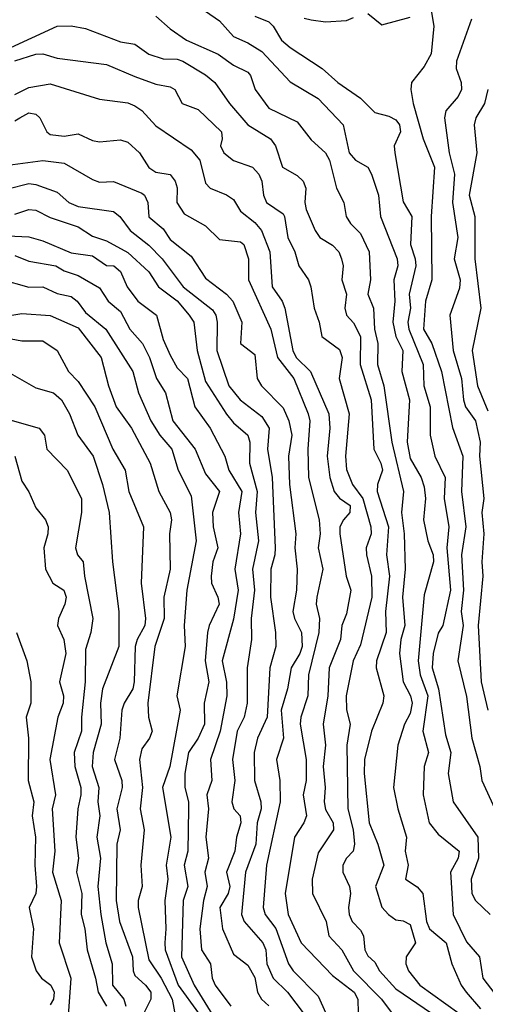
# Model space of a CAD drawing. Header units: metres. Extents: x -51132 to -49532, y -231222 to -229437.
# Tile 57 of 256: x -50968 to -50935, y -230758 to -230688. Entities that reach past the tile are written whole.
import ezdxf

# ---------------------------------------------------------------- set-up
doc = ezdxf.new("R2010")
doc.units = ezdxf.units.M
for name, color, linetype in [('CONTOUR_HALF', 8, 'Continuous'), ('CONTOUR_INDEX', 1, 'Continuous'), ('CONTOUR_INTER', 3, 'Continuous')]:
    doc.layers.add(name, color=color, linetype=linetype)

msp = doc.modelspace()

# ---------------------------------------------------------------- linework, layer by layer
at = {"layer": 'CONTOUR_HALF'}
for points, elevation in [([(-50954.58, -230687.208), (-50953.58, -230687.895), (-50952.58, -230689.006), (-50951.58, -230689.437), (-50950.58, -230690.074), (-50948.58, -230692.207), (-50946.58, -230693.392), (-50944.812, -230695.259), (-50944.383, -230697.259), (-50943.942, -230697.759), (-50943.083, -230698.259), (-50942.807, -230698.759), (-50942.31, -230700.259), (-50942.172, -230701.759), (-50941.003, -230704.759), (-50940.957, -230705.259), (-50941.235, -230706.259), (-50941.153, -230707.759), (-50941.306, -230709.259), (-50941.089, -230710.259), (-50940.591, -230711.259), (-50940.652, -230712.759), (-50940.127, -230714.759), (-50940.28, -230717.759), (-50940.08, -230718.911), (-50939.292, -230720.259), (-50939.08, -230720.923), (-50938.996, -230721.759), (-50939.13, -230723.259), (-50938.812, -230724.759), (-50938.443, -230725.759), (-50938.431, -230726.259), (-50939.08, -230728.582), (-50939.503, -230733.259), (-50939.374, -230734.259), (-50938.83, -230735.759), (-50939.186, -230738.259), (-50938.766, -230739.759), (-50939.071, -230740.759), (-50939.143, -230742.759), (-50938.719, -230744.759), (-50938.08, -230745.565), (-50936.602, -230746.759), (-50936.677, -230747.259), (-50937.206, -230748.259), (-50937.035, -230751.259), (-50936.08, -230753.203), (-50935.171, -230754.259), (-50934.917, -230755.759), (-50934.08, -230756.876)], 57.5), ([(-50947.58, -230687.697), (-50947.08, -230687.817), (-50946.08, -230687.95), (-50944.58, -230687.853), (-50944.08, -230687.65)], 56.5), ([(-50943.08, -230687.377), (-50942.08, -230688.173), (-50940.08, -230687.638)], 56.5), ([(-50938.58, -230687.149), (-50938.401, -230688.259), (-50938.58, -230690.22), (-50939.08, -230691.118), (-50939.99, -230692.259), (-50940.015, -230692.759), (-50939.863, -230693.759), (-50939.151, -230696.259), (-50938.345, -230698.259), (-50938.576, -230701.759), (-50938.545, -230706.259), (-50938.983, -230707.759), (-50939.119, -230709.759), (-50938.537, -230710.759), (-50937.856, -230712.759), (-50937.08, -230716.733), (-50936.343, -230718.759), (-50936.437, -230721.259), (-50936.12, -230723.759), (-50936.445, -230725.759), (-50936.287, -230728.259), (-50936.455, -230729.759), (-50936.308, -230730.759), (-50936.688, -230733.259), (-50936.08, -230735.791), (-50935.708, -230738.759), (-50935.141, -230740.759), (-50935.003, -230741.759), (-50934.076, -230743.759)], 56.5), ([(-50970.476, -230690.759), (-50965.08, -230688.276), (-50964.08, -230688.235), (-50963.08, -230688.433), (-50960.58, -230689.367), (-50959.58, -230689.531), (-50958.58, -230690.263), (-50957.58, -230690.577), (-50956.58, -230690.617), (-50956.165, -230690.759), (-50954.58, -230691.715), (-50953.92, -230692.259), (-50952.867, -230693.759), (-50951.58, -230695.255), (-50949.959, -230696.259), (-50949.614, -230696.759), (-50949.111, -230698.259), (-50948.08, -230698.859), (-50947.662, -230699.259), (-50947.474, -230699.759), (-50947.543, -230700.759), (-50947.428, -230701.259), (-50946.791, -230702.759), (-50946.47, -230703.259), (-50945.58, -230703.791), (-50945.128, -230704.259), (-50944.937, -230704.759), (-50944.808, -230705.259), (-50944.91, -230706.259), (-50944.59, -230707.259), (-50944.706, -230708.259), (-50944.583, -230708.759), (-50944.08, -230709.308), (-50943.6, -230710.259), (-50943.623, -230712.259), (-50942.831, -230714.759), (-50942.654, -230718.259), (-50942.14, -230719.259), (-50942.028, -230719.759), (-50942.393, -230720.759), (-50942.402, -230721.259), (-50941.612, -230723.759), (-50941.741, -230725.759), (-50941.537, -230727.259), (-50941.809, -230729.759), (-50941.777, -230731.259), (-50942.456, -230733.259), (-50942.47, -230733.759), (-50941.94, -230735.759), (-50942.003, -230736.259), (-50942.818, -230738.259), (-50943.296, -230740.259), (-50943.325, -230741.259), (-50942.987, -230744.759), (-50942.358, -230746.259), (-50941.942, -230747.759), (-50942.54, -230749.259), (-50942.08, -230750.733), (-50941.614, -230751.259), (-50941.08, -230751.642), (-50940.58, -230751.694), (-50940.08, -230751.972), (-50939.694, -230753.259), (-50940.349, -230754.259), (-50940.372, -230754.759), (-50940.188, -230755.259), (-50939.381, -230756.259), (-50936.614, -230758.259)], 58.5), ([(-50968.08, -230693.103), (-50967.08, -230692.62), (-50965.58, -230692.348), (-50962.08, -230693.435), (-50960.08, -230693.713), (-50959.58, -230693.924), (-50959.08, -230694.237), (-50958.08, -230695.322), (-50955.58, -230697.033), (-50954.977, -230697.759), (-50954.58, -230699.407), (-50954.239, -230699.759), (-50953.08, -230700.215), (-50952.58, -230700.55), (-50952.08, -230701.389), (-50951.08, -230702.194), (-50950.602, -230702.759), (-50950.011, -230704.259), (-50949.848, -230706.759), (-50949.13, -230707.759), (-50948.943, -230708.259), (-50948.389, -230711.259), (-50948.156, -230711.759), (-50947.132, -230712.759), (-50945.834, -230715.759), (-50945.761, -230716.759), (-50945.952, -230718.759), (-50945.77, -230720.259), (-50945.451, -230721.259), (-50945.08, -230721.726), (-50944.329, -230722.259), (-50944.358, -230722.759), (-50944.806, -230723.259), (-50945.052, -230723.759), (-50945.048, -230724.259), (-50944.599, -230727.259), (-50944.279, -230728.259), (-50944.58, -230729.946), (-50944.923, -230730.759), (-50945.012, -230731.759), (-50945.812, -230733.759), (-50945.914, -230735.759), (-50946.242, -230737.759), (-50946.06, -230739.259), (-50946.239, -230740.759), (-50946.082, -230742.259), (-50946.168, -230743.259), (-50946.08, -230743.799), (-50945.534, -230744.759), (-50945.498, -230745.259), (-50946.58, -230746.89), (-50947.023, -230748.759), (-50946.988, -230749.759), (-50946.024, -230751.759), (-50945.826, -230752.759), (-50944.909, -230753.759), (-50944.098, -230755.259), (-50942.092, -230757.259), (-50940.58, -230759.319)], 59.5), ([(-50934.568, -230692.759), (-50934.801, -230693.759), (-50935.428, -230694.759), (-50935.536, -230695.259), (-50935.358, -230697.259), (-50935.9, -230700.259), (-50935.497, -230701.759), (-50935.496, -230704.759), (-50935.056, -230708.259), (-50935.672, -230711.259), (-50935.309, -230713.759), (-50934.58, -230715.535)], 55.5), ([(-50968.58, -230698.131), (-50966.08, -230697.783), (-50964.58, -230697.976), (-50962.58, -230699.147), (-50962.08, -230699.338), (-50961.08, -230699.281), (-50959.08, -230700.105), (-50958.883, -230700.259), (-50958.657, -230700.759), (-50958.58, -230701.784), (-50957.58, -230702.625), (-50957.08, -230703.386), (-50955.58, -230704.573), (-50954.58, -230706.145), (-50953.081, -230707.259), (-50952.627, -230707.759), (-50951.992, -230709.259), (-50952.082, -230710.759), (-50951.08, -230711.54), (-50950.912, -230713.259), (-50950.603, -230713.759), (-50949.08, -230715.317), (-50948.677, -230716.259), (-50948.464, -230717.259), (-50948.688, -230718.759), (-50948.629, -230720.759), (-50948.181, -230724.259), (-50948.247, -230725.259), (-50948.078, -230726.759), (-50948.129, -230728.259), (-50948.386, -230729.759), (-50948.274, -230730.259), (-50947.766, -230731.259), (-50947.727, -230732.259), (-50947.895, -230732.759), (-50948.511, -230733.759), (-50948.773, -230735.259), (-50949.214, -230736.759), (-50949.052, -230738.759), (-50949.544, -230740.259), (-50949.311, -230741.759), (-50949.282, -230743.259), (-50950.248, -230747.759), (-50950.485, -230750.759), (-50950.332, -230751.259), (-50949.58, -230752.249), (-50948.691, -230754.759), (-50948.362, -230755.259), (-50946.58, -230757.041), (-50946.056, -230758.259)], 60.5), ([(-50968.08, -230701.589), (-50967.08, -230701.276), (-50966.58, -230701.322), (-50965.58, -230701.843), (-50963.58, -230702.506), (-50962.58, -230703.158), (-50961.58, -230703.488), (-50960.08, -230704.318), (-50958.58, -230705.693), (-50957.902, -230706.759), (-50956.58, -230707.749), (-50955.722, -230708.759), (-50955.405, -230709.259), (-50955.151, -230711.259), (-50954.58, -230713.456), (-50953.08, -230715.779), (-50952.58, -230716.39), (-50951.578, -230717.259), (-50951.425, -230717.759), (-50951.45, -230719.259), (-50950.92, -230721.259), (-50951.032, -230722.759), (-50950.826, -230724.759), (-50951.233, -230726.759), (-50951.11, -230728.259), (-50951.33, -230730.259), (-50951.323, -230731.759), (-50951.625, -230733.759), (-50951.607, -230736.259), (-50951.838, -230737.259), (-50952.334, -230738.259), (-50952.652, -230740.259), (-50952.502, -230741.759), (-50952.716, -230743.259), (-50952.555, -230743.759), (-50952.109, -230744.259), (-50952.062, -230744.759), (-50952.373, -230745.759), (-50952.487, -230746.759), (-50953.078, -230748.259), (-50952.835, -230749.259), (-50952.974, -230749.759), (-50953.552, -230750.759), (-50953.367, -230752.259), (-50952.58, -230754.068), (-50951.58, -230754.858), (-50951.08, -230755.729), (-50950.883, -230756.759), (-50950.602, -230757.259), (-50950.08, -230757.725)], 61.5), ([(-50968.08, -230704.527), (-50967.08, -230704.932), (-50965.173, -230705.259), (-50964.58, -230705.612), (-50963.58, -230705.956), (-50962.08, -230706.814), (-50961.469, -230707.759), (-50960.58, -230708.503), (-50959.92, -230709.759), (-50959.031, -230710.759), (-50958.526, -230711.759), (-50958.034, -230713.259), (-50957.405, -230714.259), (-50956.89, -230716.259), (-50955.295, -230718.259), (-50954.58, -230720.003), (-50953.574, -230721.259), (-50954.082, -230722.759), (-50954.018, -230723.759), (-50953.686, -230725.259), (-50954.06, -230726.259), (-50954.157, -230727.259), (-50954.143, -230727.759), (-50953.686, -230728.759), (-50953.607, -230729.259), (-50954.304, -230730.759), (-50954.418, -230731.259), (-50954.604, -230733.259), (-50954.323, -230734.759), (-50954.654, -230736.259), (-50954.643, -230737.759), (-50955.089, -230738.759), (-50955.784, -230739.759), (-50956.04, -230741.259), (-50956.039, -230742.259), (-50955.769, -230743.259), (-50955.763, -230743.759), (-50955.83, -230746.759), (-50956.07, -230747.759), (-50955.811, -230749.259), (-50956.159, -230750.259), (-50956.263, -230754.259), (-50955.373, -230756.259), (-50952.613, -230760.759)], 62.5), ([(-50968.58, -230708.812), (-50967.58, -230708.634), (-50965.58, -230708.775), (-50963.58, -230709.647), (-50961.965, -230711.759), (-50961.446, -230713.759), (-50960.909, -230715.259), (-50959.811, -230716.759), (-50958.496, -230719.259), (-50957.885, -230721.259), (-50957.068, -230722.759), (-50956.972, -230723.259), (-50957.116, -230724.259), (-50957.078, -230726.759), (-50957.519, -230728.759), (-50957.489, -230730.259), (-50958.167, -230732.259), (-50958.661, -230736.259), (-50958.614, -230737.259), (-50958.344, -230738.259), (-50958.526, -230738.759), (-50959.08, -230739.504), (-50959.235, -230740.259), (-50959.028, -230742.259), (-50959.188, -230743.759), (-50958.907, -230745.259), (-50959.162, -230747.759), (-50959.051, -230749.259), (-50959.335, -230750.259), (-50959.337, -230750.759), (-50958.58, -230754.471), (-50957.703, -230755.759), (-50956.926, -230757.259), (-50956.58, -230759.164)], 63.5), ([(-50968.58, -230712.765), (-50966.58, -230713.911), (-50965.348, -230714.259), (-50964.764, -230714.759), (-50964.208, -230715.759), (-50963.606, -230717.259), (-50962.527, -230718.759), (-50961.867, -230720.759), (-50961.396, -230722.759), (-50961.16, -230726.259), (-50960.718, -230729.759), (-50960.71, -230732.259), (-50961.872, -230735.259), (-50962.006, -230736.259), (-50961.956, -230737.759), (-50962.52, -230739.759), (-50962.603, -230740.759), (-50962.123, -230742.259), (-50962.193, -230743.259), (-50962.064, -230744.259), (-50962.264, -230745.759), (-50962.01, -230747.259), (-50962.207, -230749.259), (-50961.993, -230751.259), (-50961.628, -230753.259), (-50961.173, -230754.759), (-50961.149, -230756.259), (-50960.356, -230757.259), (-50960.208, -230757.759)], 64.5), ([(-50968.075, -230718.759), (-50967.58, -230720.522), (-50967.08, -230721.278), (-50966.58, -230722.414), (-50965.907, -230723.259), (-50965.716, -230723.759), (-50965.726, -230724.259), (-50966.016, -230725.259), (-50965.902, -230726.759), (-50965.373, -230727.759), (-50964.609, -230728.259), (-50964.428, -230728.759), (-50964.526, -230729.259), (-50964.989, -230730.259), (-50965.057, -230730.759), (-50964.606, -230731.759), (-50964.47, -230732.759), (-50964.906, -230734.759), (-50964.631, -230735.759), (-50964.648, -230736.259), (-50965.04, -230737.259), (-50965.591, -230740.259), (-50965.205, -230742.759), (-50965.421, -230743.759), (-50965.248, -230746.759), (-50965.401, -230748.259), (-50964.785, -230750.259), (-50964.94, -230753.259), (-50964.099, -230755.759), (-50964.332, -230758.759)], 65.5)]:
    msp.add_lwpolyline(points, dxfattribs=dict(at, elevation=elevation))
at = {"layer": 'CONTOUR_INDEX'}
for points, elevation in [([(-50967.719, -230694.759), (-50967.08, -230694.421), (-50966.58, -230694.502), (-50966.3, -230694.759), (-50965.815, -230695.759), (-50965.58, -230695.949), (-50964.58, -230696.056), (-50963.58, -230695.906), (-50962.58, -230696.382), (-50962.08, -230696.469), (-50960.58, -230696.321), (-50960.08, -230696.495), (-50959.246, -230697.259), (-50958.58, -230698.299), (-50958.08, -230698.611), (-50957.08, -230698.777), (-50956.723, -230699.259), (-50956.58, -230699.725), (-50956.594, -230700.759), (-50956.08, -230701.574), (-50954.58, -230702.414), (-50953.58, -230703.396), (-50952.08, -230703.568), (-50951.863, -230703.759), (-50951.531, -230704.759), (-50951.517, -230706.259), (-50949.949, -230709.759), (-50949.462, -230711.759), (-50948.316, -230713.259), (-50947.288, -230715.759), (-50947.168, -230716.259), (-50947.332, -230718.259), (-50947.278, -230720.259), (-50946.529, -230723.259), (-50946.459, -230724.259), (-50946.589, -230725.259), (-50946.262, -230726.759), (-50946.693, -230728.759), (-50946.72, -230729.259), (-50946.489, -230730.259), (-50946.535, -230731.259), (-50947.263, -230734.259), (-50947.322, -230735.759), (-50947.828, -230737.259), (-50947.863, -230737.759), (-50947.43, -230740.259), (-50947.436, -230741.759), (-50947.646, -230742.759), (-50947.423, -230744.259), (-50947.61, -230744.759), (-50948.269, -230745.759), (-50948.919, -230749.759), (-50948.714, -230751.259), (-50947.794, -230753.259), (-50945.58, -230755.578), (-50944.03, -230756.759), (-50943.788, -230757.259), (-50943.757, -230758.259)], 60), ([(-50968.08, -230694.984), (-50967.719, -230694.759)], 60), ([(-50969.08, -230715.987), (-50966.344, -230716.759), (-50965.983, -230717.259), (-50965.799, -230718.259), (-50964.371, -230719.759), (-50963.362, -230721.759), (-50963.349, -230722.759), (-50963.787, -230725.259), (-50963.644, -230725.759), (-50963.239, -230726.259), (-50963.152, -230727.259), (-50962.559, -230730.259), (-50962.692, -230731.259), (-50963.08, -230732.475), (-50963.086, -230734.759), (-50963.364, -230737.259), (-50963.357, -230738.259), (-50963.876, -230739.759), (-50963.825, -230740.759), (-50963.405, -230742.259), (-50963.39, -230742.759), (-50963.623, -230743.759), (-50963.753, -230745.759), (-50963.568, -230747.259), (-50963.706, -230748.259), (-50963.331, -230749.759), (-50963.383, -230751.259), (-50963.112, -230752.259), (-50962.95, -230753.759), (-50962.354, -230755.759), (-50962.184, -230756.759), (-50961.574, -230757.759)], 65)]:
    msp.add_lwpolyline(points, dxfattribs=dict(at, elevation=elevation))
at = {"layer": 'CONTOUR_INTER'}
for points, elevation in [([(-50958.08, -230687.558), (-50957.08, -230688.45), (-50955.917, -230689.259), (-50953.664, -230690.259), (-50952.58, -230691.024), (-50951.58, -230691.539), (-50951.383, -230691.759), (-50951.044, -230692.759), (-50950.08, -230694.078), (-50948.08, -230695.052), (-50947.08, -230696.328), (-50946.064, -230697.259), (-50945.778, -230697.759), (-50945.28, -230699.759), (-50944.765, -230700.759), (-50944.601, -230701.759), (-50944.302, -230702.259), (-50943.58, -230702.969), (-50942.966, -230704.259), (-50942.892, -230706.259), (-50943.062, -230707.259), (-50942.676, -230708.259), (-50942.598, -230709.759), (-50942.362, -230710.759), (-50942.376, -230712.259), (-50941.944, -230713.759), (-50941.371, -230717.759), (-50940.541, -230721.259), (-50940.688, -230722.759), (-50940.498, -230724.259), (-50940.428, -230726.759), (-50940.613, -230728.759), (-50940.444, -230730.759), (-50940.742, -230731.759), (-50940.821, -230732.759), (-50940.57, -230734.759), (-50940.045, -230735.759), (-50939.939, -230736.259), (-50940.08, -230737), (-50940.483, -230737.759), (-50940.953, -230739.259), (-50941.243, -230742.259), (-50940.95, -230743.759), (-50940.337, -230745.759), (-50940.418, -230746.759), (-50940.211, -230747.759), (-50940.394, -230748.759), (-50939.58, -230749.294), (-50939.171, -230749.759), (-50938.91, -230751.759), (-50938.709, -230752.259), (-50937.512, -230753.259), (-50937.132, -230754.759), (-50936.457, -230756.259), (-50936.096, -230756.759), (-50935.08, -230757.943)], 58), ([(-50951.08, -230687.566), (-50950.08, -230687.966), (-50949.778, -230688.259), (-50949.19, -230689.259), (-50948.58, -230689.788), (-50946.301, -230691.259), (-50945.194, -230692.259), (-50943.58, -230693.37), (-50942.58, -230694.392), (-50941.58, -230694.637), (-50941.08, -230694.896), (-50940.839, -230695.259), (-50940.749, -230695.759), (-50941.216, -230696.759), (-50941.163, -230697.259), (-50940.58, -230700.712), (-50939.957, -230701.759), (-50940.057, -230703.759), (-50939.711, -230704.759), (-50939.68, -230705.259), (-50940.137, -230707.259), (-50940.056, -230708.259), (-50940.249, -230709.259), (-50940.168, -230709.759), (-50939.148, -230712.259), (-50939.096, -230713.759), (-50938.663, -230715.259), (-50938.658, -230717.259), (-50938.33, -230718.759), (-50937.582, -230720.259), (-50937.659, -230721.759), (-50937.327, -230723.759), (-50937.484, -230725.259), (-50937.205, -230728.259), (-50937.758, -230730.759), (-50938.08, -230731.302), (-50938.448, -230732.759), (-50938.523, -230733.759), (-50938.054, -230735.259), (-50937.58, -230738.508), (-50937.181, -230739.759), (-50937.376, -230741.259), (-50937.022, -230743.259), (-50935.268, -230745.759), (-50935.238, -230747.259), (-50935.758, -230748.759), (-50935.693, -230749.759), (-50935.442, -230750.259), (-50934.416, -230751.259)], 57), ([(-50935.736, -230687.759), (-50936.793, -230690.759), (-50936.818, -230691.259), (-50936.466, -230692.259), (-50936.447, -230692.759), (-50936.664, -230693.259), (-50937.542, -230694.259), (-50937.636, -230694.759), (-50937.314, -230697.259), (-50936.926, -230698.759), (-50937.074, -230700.759), (-50936.697, -230703.259), (-50936.956, -230704.759), (-50936.526, -230706.259), (-50936.58, -230706.85), (-50937.257, -230708.759), (-50937.018, -230711.259), (-50936.435, -230713.259), (-50936.304, -230714.759), (-50936.159, -230715.259), (-50935.434, -230716.259), (-50935.125, -230717.759), (-50935.154, -230718.759), (-50934.863, -230721.759), (-50934.989, -230722.759), (-50934.847, -230724.259), (-50934.999, -230726.259), (-50934.921, -230727.259), (-50935.256, -230730.759), (-50935.05, -230734.759), (-50934.571, -230736.759)], 56), ([(-50968.08, -230690.736), (-50966.58, -230690.252), (-50966.08, -230690.218), (-50965.08, -230690.54), (-50961.58, -230690.977), (-50959.58, -230691.843), (-50958.08, -230692.371), (-50957.08, -230692.561), (-50956.733, -230692.759), (-50956.221, -230693.759), (-50955.08, -230694.17), (-50953.425, -230695.759), (-50953.379, -230696.259), (-50953.498, -230696.759), (-50953.268, -230697.259), (-50952.58, -230697.79), (-50951.242, -230698.259), (-50950.794, -230698.759), (-50950.57, -230699.259), (-50950.469, -230700.259), (-50950.253, -230700.759), (-50949.08, -230701.573), (-50948.979, -230701.759), (-50948.746, -230703.259), (-50948.249, -230704.259), (-50947.962, -230705.259), (-50947.265, -230706.259), (-50947.098, -230706.759), (-50946.871, -230708.259), (-50946.511, -230709.259), (-50946.341, -230710.259), (-50945.08, -230711.204), (-50944.895, -230711.759), (-50945.108, -230713.259), (-50944.405, -230715.759), (-50944.66, -230718.759), (-50944.58, -230719.711), (-50944.164, -230720.759), (-50943.414, -230721.759), (-50942.85, -230723.759), (-50942.839, -230724.259), (-50943.183, -230725.259), (-50943.175, -230725.759), (-50942.806, -230727.259), (-50942.785, -230728.759), (-50943.58, -230732.131), (-50944.114, -230733.259), (-50944.606, -230735.759), (-50944.58, -230736.733), (-50944.324, -230737.759), (-50944.563, -230739.259), (-50944.484, -230743.759), (-50944.109, -230745.259), (-50944.007, -230746.259), (-50944.101, -230746.759), (-50944.58, -230747.25), (-50944.833, -230747.759), (-50944.847, -230748.259), (-50944.376, -230749.259), (-50944.293, -230749.759), (-50944.451, -230750.759), (-50944.405, -230751.259), (-50944.182, -230751.759), (-50943.58, -230752.362), (-50943.373, -230752.759), (-50943.273, -230753.759), (-50943.08, -230754.184), (-50942.58, -230754.638), (-50942.248, -230755.259), (-50941.08, -230756.518), (-50938.551, -230758.259)], 59), ([(-50968.58, -230699.805), (-50967.08, -230699.411), (-50966.58, -230699.495), (-50965.08, -230700.038), (-50964.242, -230700.759), (-50963.58, -230701.046), (-50961.08, -230701.397), (-50960.632, -230701.759), (-50959.91, -230702.759), (-50958.58, -230703.8), (-50957.629, -230704.759), (-50956.145, -230706.759), (-50954.08, -230708.375), (-50953.843, -230708.759), (-50953.735, -230709.259), (-50953.772, -230711.259), (-50952.915, -230713.759), (-50952.113, -230714.759), (-50950.58, -230715.935), (-50950.061, -230716.759), (-50950.172, -230718.259), (-50949.846, -230720.259), (-50949.644, -230725.259), (-50949.652, -230725.759), (-50949.944, -230726.759), (-50949.964, -230728.759), (-50949.613, -230731.259), (-50949.595, -230732.259), (-50950.007, -230733.759), (-50950.195, -230737.259), (-50950.89, -230738.759), (-50951.131, -230739.759), (-50951.095, -230741.759), (-50950.64, -230743.259), (-50950.622, -230743.759), (-50950.902, -230744.759), (-50951.015, -230746.259), (-50951.745, -230748.259), (-50952.025, -230751.259), (-50951.824, -230751.759), (-50950.517, -230753.259), (-50950.297, -230753.759), (-50950.236, -230754.759), (-50949.781, -230755.759), (-50948.772, -230756.759), (-50947.58, -230758.312)], 61), ([(-50969.58, -230703.076), (-50967.08, -230703.207), (-50966.08, -230703.489), (-50964.08, -230704.331), (-50962.58, -230704.56), (-50961.58, -230705.229), (-50961.062, -230705.259), (-50960.58, -230705.656), (-50960.112, -230706.759), (-50959.357, -230707.759), (-50958.039, -230708.759), (-50957.58, -230710.475), (-50957.08, -230711.593), (-50956.58, -230712.5), (-50955.854, -230713.259), (-50955.318, -230715.259), (-50954.24, -230716.759), (-50953.193, -230718.759), (-50952.907, -230719.759), (-50952.001, -230721.259), (-50952.239, -230722.759), (-50952.088, -230724.259), (-50952.502, -230726.759), (-50952.267, -230728.259), (-50952.58, -230730.321), (-50953.394, -230733.259), (-50953.08, -230734.774), (-50953.054, -230735.759), (-50953.538, -230738.259), (-50954.209, -230740.259), (-50954.11, -230741.759), (-50954.477, -230742.759), (-50954.367, -230743.759), (-50954.538, -230745.759), (-50954.347, -230747.259), (-50954.608, -230748.259), (-50954.449, -230749.259), (-50954.721, -230750.259), (-50954.964, -230752.259), (-50954.846, -230753.759), (-50954.207, -230754.759), (-50954.107, -230755.759), (-50953.887, -230756.259), (-50952.776, -230757.759)], 62), ([(-50969.08, -230706.203), (-50967.08, -230706.77), (-50966.08, -230706.751), (-50965.08, -230707.228), (-50964.08, -230707.428), (-50963.65, -230707.759), (-50963.08, -230708.57), (-50961.631, -230709.759), (-50959.716, -230712.759), (-50959.306, -230714.259), (-50958.446, -230716.259), (-50957.809, -230717.259), (-50956.947, -230718.259), (-50956.5, -230719.759), (-50955.58, -230721.572), (-50955.22, -230724.759), (-50955.881, -230728.259), (-50956.075, -230730.759), (-50956.018, -230732.259), (-50956.598, -230735.759), (-50956.366, -230736.759), (-50957.1, -230740.759), (-50957.622, -230742.259), (-50957.021, -230745.759), (-50957.357, -230747.759), (-50957.248, -230748.759), (-50957.461, -230750.259), (-50957.368, -230752.259), (-50957.459, -230753.259), (-50957.437, -230753.759), (-50956.507, -230756.259), (-50955.059, -230758.259)], 63), ([(-50969.08, -230710.3), (-50967.58, -230710.582), (-50966.08, -230710.574), (-50965.073, -230711.259), (-50964.262, -230712.759), (-50963.58, -230713.467), (-50962.42, -230715.259), (-50961.124, -230718.259), (-50960.252, -230719.759), (-50960.011, -230721.259), (-50958.953, -230723.759), (-50959.12, -230727.759), (-50958.813, -230730.259), (-50958.861, -230730.759), (-50959.419, -230731.759), (-50959.559, -230732.259), (-50959.613, -230734.759), (-50959.717, -230735.259), (-50960.334, -230736.259), (-50960.505, -230736.759), (-50960.639, -230738.759), (-50961.011, -230740.259), (-50960.492, -230741.759), (-50960.481, -230742.259), (-50960.85, -230743.759), (-50960.624, -230745.259), (-50960.86, -230746.259), (-50960.902, -230750.259), (-50960.655, -230751.759), (-50959.741, -230754.259), (-50959.701, -230755.259), (-50959.58, -230755.579), (-50958.809, -230756.259), (-50958.446, -230756.759), (-50958.439, -230757.259), (-50958.949, -230758.259)], 64), ([(-50967.949, -230731.259), (-50967.231, -230733.259), (-50966.953, -230734.759), (-50966.949, -230736.259), (-50967.282, -230737.259), (-50967.105, -230738.759), (-50967.134, -230741.759), (-50966.729, -230743.259), (-50966.838, -230744.259), (-50966.614, -230745.759), (-50966.649, -230747.759), (-50966.53, -230749.259), (-50966.594, -230749.759), (-50967.049, -230750.759), (-50966.757, -230752.259), (-50966.894, -230754.259), (-50966.569, -230755.259), (-50966.18, -230755.759), (-50965.536, -230756.259), (-50965.291, -230756.759), (-50965.33, -230757.259), (-50965.58, -230757.649)], 66)]:
    msp.add_lwpolyline(points, dxfattribs=dict(at, elevation=elevation))

doc.saveas('drawing.dxf')
